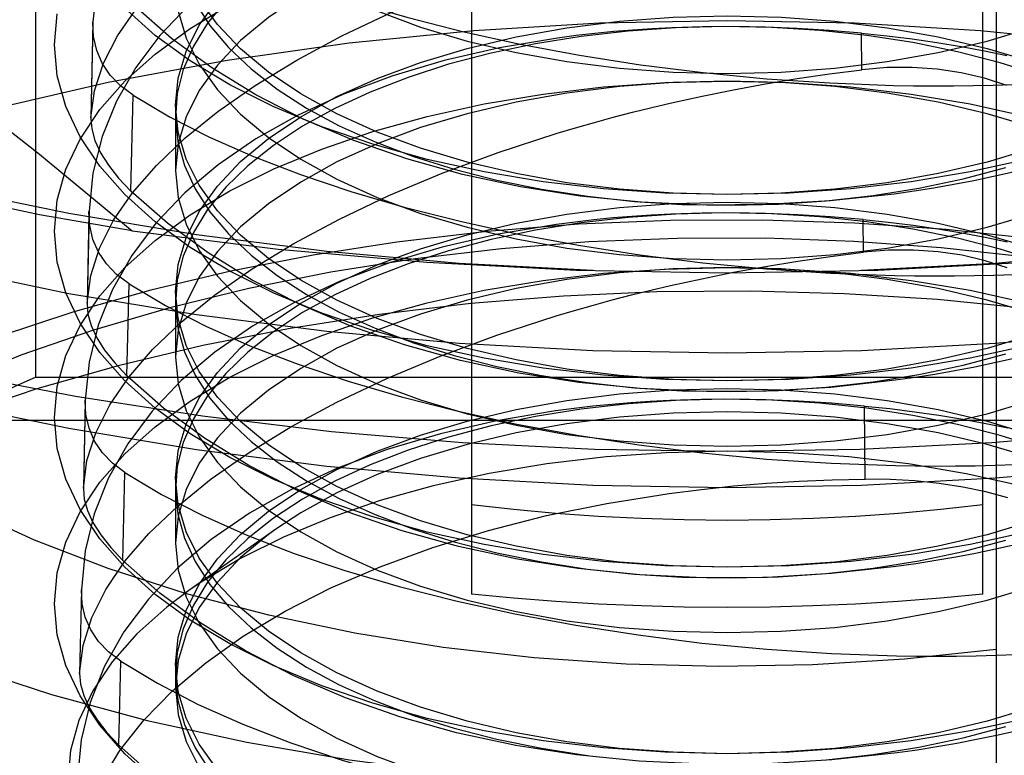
# Model space of a CAD drawing. Header units: inches. Extents: x 0 to 82.5, y 0 to 53.4.
# Tile 25 of 128: x 24.756 to 24.9, y 26.179 to 26.287. Entities that reach past the tile are written whole.
import ezdxf

# ---------------------------------------------------------------- set-up
doc = ezdxf.new("R2010")
doc.units = ezdxf.units.IN
doc.header["$LTSCALE"] = 4.538835
doc.header["$MEASUREMENT"] = 0
doc.linetypes.add('HIDDEN', pattern=[0.2, 0.1, -0.1])
doc.layers.add('DOOR_ASSEMBLY', color=7, linetype='CONTINUOUS')

msp = doc.modelspace()

# ---------------------------------------------------------------- linework, layer by layer
at = {"layer": 'DOOR_ASSEMBLY', "color": 8, "linetype": 'HIDDEN'}
for p, q in [((24.82179, 26.56068), (24.82179, 26.20278)), ((24.8966, 26.20278), (24.8966, 26.56068)), ((24.89856, 26.34811), (24.89856, 26.17649)), ((24.75803, 26.29588), (24.75803, 26.23451)), ((24.7664, 26.28653), (24.76611, 26.27247)), ((24.76639, 26.28632), (24.76611, 26.27234)), ((24.76639, 26.28632), (24.7664, 26.28653)), ((24.87891, 26.27953), (24.87887, 26.28489)), ((24.77198, 26.26176), (24.77229, 26.27579)), ((24.77849, 26.27433), (24.77849, 26.26477)), ((24.76611, 26.27247), (24.76611, 26.27234)), ((24.76584, 26.25885), (24.76556, 26.24537)), ((24.76583, 26.25868), (24.76556, 26.24527)), ((24.76583, 26.25868), (24.76584, 26.25885)), ((24.87913, 26.25282), (24.87909, 26.2576)), ((24.77139, 26.23473), (24.77169, 26.24817)), ((24.77849, 26.24705), (24.77849, 26.23749)), ((24.76556, 26.24537), (24.76556, 26.24527)), ((24.75803, 26.23451), (24.96036, 26.23451)), ((24.76527, 26.23104), (24.76501, 26.2182)), ((24.76528, 26.23116), (24.76502, 26.21826)), ((24.76527, 26.23104), (24.76528, 26.23116)), ((24.87941, 26.21961), (24.87932, 26.2303)), ((24.97829, 26.22818), (24.7401, 26.22818)), ((24.77081, 26.20771), (24.77109, 26.22056)), ((24.77849, 26.21978), (24.77849, 26.21022)), ((24.76502, 26.21826), (24.76501, 26.2182)), ((24.7933, 26.21239), (24.78044, 26.2033)), ((24.76472, 26.20347), (24.76447, 26.19113)), ((24.77022, 26.18068), (24.77049, 26.19295)), ((24.77849, 26.1925), (24.77849, 26.18909))]:
    msp.add_line(p, q, dxfattribs=at)
for points in [[(24.8347, 26.33875), (24.82629, 26.33733), (24.81831, 26.33549), (24.81076, 26.33325), (24.8037, 26.33061), (24.79716, 26.32759), (24.79117, 26.32421), (24.78574, 26.32048), (24.78093, 26.31642), (24.77676, 26.31206), (24.77326, 26.30742), (24.77044, 26.30251), (24.76834, 26.29737), (24.76699, 26.29204), (24.7664, 26.28653)], [(24.66432, 26.32955), (24.67774, 26.32251), (24.69116, 26.31482), (24.70459, 26.3065), (24.71803, 26.29755), (24.73152, 26.28798), (24.74504, 26.27784), (24.75858, 26.26717), (24.77214, 26.25596)], [(24.76611, 26.27247), (24.76666, 26.27646), (24.76797, 26.28047), (24.77001, 26.2845), (24.77278, 26.28851), (24.77625, 26.29248), (24.78039, 26.29641), (24.78519, 26.30029), (24.79063, 26.30409), (24.79664, 26.30775), (24.80322, 26.31129), (24.81036, 26.31469), (24.81802, 26.31791), (24.82611, 26.32092), (24.83461, 26.3237)], [(24.77849, 26.31932), (24.77887, 26.31537), (24.78004, 26.31145), (24.78196, 26.30761), (24.78463, 26.30388), (24.78802, 26.3003), (24.79209, 26.2969), (24.79681, 26.29372), (24.80212, 26.29079), (24.80799, 26.28813), (24.81435, 26.28577), (24.82115, 26.28373), (24.82831, 26.28204), (24.83577, 26.28071), (24.84345, 26.27974), (24.85128, 26.27916), (24.85919, 26.27897)], [(24.85919, 26.27897), (24.8671, 26.27916), (24.87494, 26.27974), (24.88262, 26.28071), (24.89008, 26.28204), (24.89724, 26.28373), (24.90403, 26.28577), (24.9104, 26.28813), (24.91626, 26.29079), (24.92158, 26.29372), (24.9263, 26.2969), (24.93037, 26.3003), (24.93376, 26.30388), (24.93643, 26.30761), (24.93835, 26.31145), (24.93951, 26.31537), (24.9399, 26.31932)], [(24.77849, 26.27433), (24.77887, 26.27828), (24.78004, 26.2822), (24.78196, 26.28604), (24.78463, 26.28977), (24.78802, 26.29335), (24.79209, 26.29675), (24.79681, 26.29993), (24.80212, 26.30286), (24.80799, 26.30552), (24.81435, 26.30788), (24.82115, 26.30992), (24.82831, 26.31161), (24.83577, 26.31295), (24.84345, 26.31391), (24.85128, 26.31449), (24.85919, 26.31468)], [(24.83455, 26.31146), (24.82609, 26.31003), (24.81804, 26.30818), (24.81044, 26.30592), (24.80332, 26.30326), (24.79673, 26.30022), (24.7907, 26.29681), (24.78523, 26.29304), (24.78038, 26.28895), (24.77619, 26.28455), (24.77267, 26.27987), (24.76985, 26.27493), (24.76775, 26.26975), (24.76641, 26.26439), (24.76584, 26.25885)], [(24.85919, 26.30512), (24.85128, 26.30493), (24.84345, 26.30435), (24.83577, 26.30339), (24.82831, 26.30205), (24.82115, 26.30036), (24.81435, 26.29832), (24.80799, 26.29596), (24.80212, 26.2933), (24.79681, 26.29037), (24.79209, 26.28719), (24.78802, 26.28379), (24.78463, 26.28021), (24.78196, 26.27648), (24.78004, 26.27264), (24.77887, 26.26872), (24.77849, 26.26477)], [(24.77289, 26.3034), (24.77819, 26.30029), (24.78403, 26.29732), (24.7904, 26.29453), (24.79726, 26.2919), (24.80458, 26.28946), (24.81232, 26.2872), (24.82046, 26.28513), (24.82892, 26.28327), (24.83761, 26.28165), (24.84654, 26.28026), (24.85568, 26.2791), (24.86495, 26.27821), (24.87424, 26.27759), (24.88354, 26.27724)], [(24.85919, 26.26125), (24.85128, 26.26145), (24.84345, 26.26203), (24.83577, 26.26299), (24.82831, 26.26432), (24.82115, 26.26602), (24.81435, 26.26805), (24.80799, 26.27041), (24.80212, 26.27307), (24.79681, 26.276), (24.79209, 26.27919), (24.78802, 26.28258), (24.78463, 26.28616), (24.78196, 26.28989), (24.78004, 26.29373), (24.77887, 26.29765), (24.77849, 26.30161)], [(24.9399, 26.30161), (24.93951, 26.29765), (24.93835, 26.29373), (24.93643, 26.28989), (24.93376, 26.28616), (24.93037, 26.28258), (24.9263, 26.27919), (24.92158, 26.276), (24.91626, 26.27307), (24.9104, 26.27041), (24.90403, 26.26805), (24.89724, 26.26602), (24.89008, 26.26432), (24.88262, 26.26299), (24.87494, 26.26203), (24.8671, 26.26145), (24.85919, 26.26125)], [(24.76556, 26.24537), (24.7661, 26.24939), (24.76739, 26.25343), (24.76944, 26.25749), (24.77222, 26.26153), (24.7757, 26.26553), (24.77986, 26.26949), (24.78469, 26.2734), (24.79017, 26.27723), (24.79622, 26.28092), (24.80284, 26.28448), (24.81004, 26.2879), (24.81775, 26.29115), (24.8259, 26.29417), (24.83447, 26.29697)], [(24.77849, 26.29205), (24.77887, 26.28809), (24.78004, 26.28417), (24.78196, 26.28033), (24.78463, 26.2766), (24.78802, 26.27302), (24.79209, 26.26963), (24.79681, 26.26644), (24.80212, 26.26351), (24.80799, 26.26085), (24.81435, 26.25849), (24.82115, 26.25646), (24.82831, 26.25476), (24.83577, 26.25343), (24.84345, 26.25247), (24.85128, 26.25189), (24.85919, 26.25169)], [(24.85919, 26.25169), (24.8671, 26.25189), (24.87494, 26.25247), (24.88262, 26.25343), (24.89008, 26.25476), (24.89724, 26.25646), (24.90403, 26.25849), (24.9104, 26.26085), (24.91626, 26.26351), (24.92158, 26.26644), (24.9263, 26.26963), (24.93037, 26.27302), (24.93376, 26.2766), (24.93643, 26.28033), (24.93835, 26.28417), (24.93951, 26.28809), (24.9399, 26.29205)], [(24.66432, 26.29018), (24.67872, 26.28348), (24.69404, 26.27731), (24.7102, 26.2717), (24.72712, 26.26668), (24.74471, 26.26227), (24.76288, 26.25851), (24.78155, 26.2554), (24.80061, 26.25297), (24.81997, 26.25122), (24.83953, 26.25017)], [(24.77214, 26.25596), (24.75858, 26.25831), (24.74504, 26.26118), (24.73152, 26.26455), (24.71803, 26.26847), (24.70459, 26.27297), (24.69116, 26.27807), (24.67774, 26.28381), (24.66432, 26.29018)], [(24.87885, 26.25017), (24.89841, 26.25122), (24.91777, 26.25297), (24.93684, 26.2554), (24.9555, 26.25851), (24.97368, 26.26227), (24.99127, 26.26668), (25.00819, 26.2717), (25.02435, 26.27731), (25.03967, 26.28348), (25.05407, 26.29018)], [(24.85919, 26.2067), (24.85011, 26.20691), (24.84111, 26.20754), (24.83226, 26.20858), (24.82364, 26.21002), (24.81532, 26.21186), (24.80738, 26.21407), (24.79988, 26.21664), (24.79289, 26.21954), (24.78646, 26.22276), (24.78065, 26.22625), (24.77551, 26.23), (24.77109, 26.23397), (24.76742, 26.23813), (24.76453, 26.24244), (24.76244, 26.24687), (24.76119, 26.25137), (24.76077, 26.25591), (24.76119, 26.26045), (24.76244, 26.26495), (24.76453, 26.26938), (24.76742, 26.27369), (24.77109, 26.27785), (24.77551, 26.28182), (24.78065, 26.28557), (24.78646, 26.28907)], [(24.85919, 26.26125), (24.85011, 26.26146), (24.84111, 26.26209), (24.83226, 26.26313), (24.82364, 26.26457), (24.81532, 26.26641), (24.80738, 26.26862), (24.79988, 26.27119), (24.79289, 26.27409), (24.78646, 26.27731), (24.78065, 26.28081), (24.77551, 26.28456), (24.77109, 26.28853)], [(24.88363, 26.26133), (24.87428, 26.26032), (24.86497, 26.25978), (24.85573, 26.25972), (24.84661, 26.26014), (24.83768, 26.26103), (24.82897, 26.26238), (24.8205, 26.2642), (24.81234, 26.26647), (24.80456, 26.26918), (24.79718, 26.27231), (24.79024, 26.27586), (24.78379, 26.27981), (24.77789, 26.28412), (24.77257, 26.28879)], [(24.78585, 26.28961), (24.78319, 26.28635), (24.78111, 26.28298), (24.77963, 26.27954), (24.77875, 26.27605), (24.77849, 26.27253), (24.77883, 26.26901), (24.77979, 26.26553), (24.78136, 26.26209), (24.78352, 26.25874), (24.78625, 26.2555), (24.78954, 26.25238), (24.79335, 26.24943), (24.79767, 26.24665), (24.80246, 26.24406), (24.80768, 26.2417), (24.81329, 26.23957), (24.81925, 26.2377), (24.82551, 26.23609), (24.83203, 26.23476), (24.83876, 26.23373), (24.84564, 26.23298), (24.85263, 26.23254), (24.85967, 26.23241), (24.8667, 26.23259), (24.87367, 26.23307), (24.88054, 26.23385)], [(24.78136, 26.28937), (24.78352, 26.28602), (24.78625, 26.28277), (24.78954, 26.27966), (24.79335, 26.2767), (24.79767, 26.27392), (24.80246, 26.27134), (24.80768, 26.26898), (24.81329, 26.26685), (24.81925, 26.26498), (24.82551, 26.26337), (24.83203, 26.26204), (24.83876, 26.261), (24.84564, 26.26026), (24.85263, 26.25982), (24.85967, 26.25969), (24.8667, 26.25986), (24.87367, 26.26034), (24.88054, 26.26112)], [(24.85919, 26.23397), (24.85011, 26.23418), (24.84111, 26.23481), (24.83226, 26.23585), (24.82364, 26.2373), (24.81532, 26.23913), (24.80738, 26.24135), (24.79988, 26.24391), (24.79289, 26.24682), (24.78646, 26.25003), (24.78065, 26.25353), (24.77551, 26.25728), (24.77109, 26.26125), (24.76742, 26.26541), (24.76453, 26.26972), (24.76244, 26.27414), (24.76119, 26.27865), (24.76077, 26.28319), (24.76119, 26.28773)], [(24.77849, 26.24705), (24.77887, 26.25101), (24.78004, 26.25493), (24.78196, 26.25877), (24.78463, 26.2625), (24.78802, 26.26608), (24.79209, 26.26947), (24.79681, 26.27265), (24.80212, 26.27559), (24.80799, 26.27825), (24.81435, 26.28061), (24.82115, 26.28264), (24.82831, 26.28433), (24.83577, 26.28567), (24.84345, 26.28663), (24.85128, 26.28721), (24.85919, 26.28741)], [(24.85919, 26.28741), (24.8671, 26.28721), (24.87494, 26.28663), (24.88262, 26.28567), (24.89008, 26.28433), (24.89724, 26.28264), (24.90403, 26.28061), (24.9104, 26.27825), (24.91626, 26.27559), (24.92158, 26.27265), (24.9263, 26.26947), (24.93037, 26.26608), (24.93376, 26.2625), (24.93643, 26.25877), (24.93835, 26.25493), (24.93951, 26.25101), (24.9399, 26.24705)], [(24.62297, 26.16863), (24.62372, 26.17796), (24.6259, 26.18716), (24.62954, 26.19627), (24.63458, 26.2052), (24.64101, 26.2139), (24.64878, 26.22231), (24.65784, 26.23039), (24.66813, 26.23809), (24.6796, 26.24535), (24.69216, 26.25215), (24.70575, 26.25843), (24.72029, 26.26416), (24.73568, 26.26931), (24.75184, 26.27384), (24.76866, 26.27772), (24.78606, 26.28094), (24.80392, 26.28346), (24.82213, 26.28528), (24.84054, 26.28637), (24.85919, 26.28674)], [(24.77229, 26.27579), (24.77046, 26.27716), (24.76895, 26.27873), (24.76778, 26.28047), (24.76696, 26.28236), (24.7665, 26.28439), (24.76639, 26.28632)], [(24.8511, 26.28567), (24.84824, 26.28553), (24.84541, 26.28534), (24.84261, 26.28512), (24.83984, 26.28484), (24.8371, 26.28453), (24.8344, 26.28417)], [(24.9051, 26.27868), (24.89914, 26.28055), (24.89288, 26.28216), (24.88635, 26.28349), (24.87963, 26.28453), (24.87274, 26.28527), (24.86576, 26.28571), (24.85872, 26.28584), (24.85169, 26.28567), (24.84472, 26.28519), (24.83785, 26.28441)], [(24.87887, 26.28489), (24.87414, 26.28529), (24.86945, 26.28558), (24.86479, 26.28576), (24.86017, 26.28584), (24.85561, 26.28581), (24.8511, 26.28567)], [(24.85919, 26.28674), (24.87785, 26.28637), (24.89626, 26.28528), (24.91447, 26.28346), (24.93233, 26.28094), (24.94972, 26.27772), (24.96655, 26.27384), (24.98271, 26.26931), (24.9981, 26.26416), (25.01263, 26.25843), (25.02623, 26.25215), (25.03879, 26.24535), (25.05026, 26.23809), (25.06055, 26.23039), (25.06961, 26.22231), (25.07738, 26.2139), (25.08381, 26.2052), (25.08885, 26.19627), (25.09249, 26.18716), (25.09467, 26.17796), (25.09541, 26.16863)], [(24.8344, 26.28417), (24.82589, 26.28274), (24.81779, 26.28087), (24.81013, 26.2786), (24.80296, 26.27592), (24.79632, 26.27285), (24.79023, 26.26941), (24.78473, 26.26562), (24.77986, 26.26149), (24.77563, 26.25705), (24.7721, 26.25233), (24.76926, 26.24735), (24.76717, 26.24214), (24.76584, 26.23674), (24.76528, 26.23116)], [(24.83785, 26.28441), (24.83115, 26.28333), (24.82466, 26.28196), (24.81843, 26.28032), (24.81252, 26.27841), (24.80696, 26.27625), (24.80179, 26.27386), (24.79707, 26.27125), (24.79281, 26.26844), (24.78906, 26.26546), (24.78585, 26.26233), (24.78319, 26.25907), (24.78111, 26.25571), (24.77963, 26.25226), (24.77875, 26.24877), (24.77849, 26.24525), (24.77883, 26.24174), (24.77979, 26.23825), (24.78136, 26.23482), (24.78352, 26.23147), (24.78625, 26.22822), (24.78954, 26.22511), (24.79335, 26.22215), (24.79767, 26.21937), (24.80246, 26.21679), (24.80768, 26.21442), (24.81329, 26.2123), (24.81925, 26.21042), (24.82551, 26.20882), (24.83203, 26.20749), (24.83876, 26.20645), (24.84564, 26.20571), (24.85263, 26.20527), (24.85967, 26.20514), (24.8667, 26.20531), (24.87367, 26.20579), (24.88054, 26.20657)], [(24.87887, 26.28489), (24.88257, 26.2845), (24.88626, 26.28405), (24.88989, 26.28353), (24.89343, 26.28294), (24.89684, 26.28231), (24.9001, 26.28163)], [(24.90011, 26.27723), (24.89686, 26.27828), (24.89345, 26.27908), (24.88991, 26.27961), (24.88629, 26.27986), (24.88261, 26.27984), (24.87891, 26.27953)], [(25.05407, 26.27841), (25.03967, 26.2717), (25.02435, 26.26553), (25.00819, 26.25992), (24.99127, 26.2549), (24.97368, 26.2505), (24.9555, 26.24674), (24.93684, 26.24363), (24.91777, 26.2412), (24.89841, 26.23945), (24.87885, 26.2384), (24.85919, 26.23805), (24.83953, 26.2384), (24.81997, 26.23945), (24.80061, 26.2412), (24.78155, 26.24363), (24.76288, 26.24674), (24.74471, 26.2505), (24.72712, 26.2549), (24.7102, 26.25992), (24.69404, 26.26553), (24.67872, 26.2717), (24.66432, 26.27841)], [(24.85104, 26.27468), (24.85557, 26.27568), (24.86015, 26.27661), (24.86479, 26.27746), (24.86946, 26.27823), (24.87417, 26.27892), (24.87891, 26.27953)], [(24.85919, 26.17942), (24.85011, 26.17963), (24.84111, 26.18026), (24.83226, 26.1813), (24.82364, 26.18274), (24.81532, 26.18458), (24.80738, 26.18679), (24.79988, 26.18936), (24.79289, 26.19227), (24.78646, 26.19548), (24.78065, 26.19898), (24.77551, 26.20273), (24.77109, 26.2067), (24.76742, 26.21086), (24.76453, 26.21517), (24.76244, 26.21959), (24.76119, 26.22409), (24.76077, 26.22863), (24.76119, 26.23318), (24.76244, 26.23768), (24.76453, 26.2421), (24.76742, 26.24641), (24.77109, 26.25057), (24.77551, 26.25454), (24.78065, 26.25829), (24.78646, 26.26179), (24.79289, 26.265), (24.79988, 26.26791), (24.80738, 26.27048), (24.81532, 26.27269), (24.82364, 26.27452), (24.83226, 26.27597), (24.84111, 26.27701), (24.85011, 26.27764), (24.85919, 26.27785)], [(24.85919, 26.27785), (24.85128, 26.27765), (24.84345, 26.27707), (24.83577, 26.27611), (24.82831, 26.27478), (24.82115, 26.27308), (24.81435, 26.27105), (24.80799, 26.26869), (24.80212, 26.26603), (24.79681, 26.26309), (24.79209, 26.25991), (24.78802, 26.25652), (24.78463, 26.25294), (24.78196, 26.24921), (24.78004, 26.24537), (24.77887, 26.24145), (24.77849, 26.23749)], [(24.9399, 26.23749), (24.93951, 26.24145), (24.93835, 26.24537), (24.93643, 26.24921), (24.93376, 26.25294), (24.93037, 26.25652), (24.9263, 26.25991), (24.92158, 26.26309), (24.91626, 26.26603), (24.9104, 26.26869), (24.90403, 26.27105), (24.89724, 26.27308), (24.89008, 26.27478), (24.88262, 26.27611), (24.87494, 26.27707), (24.8671, 26.27765), (24.85919, 26.27785)], [(24.85919, 26.27785), (24.86828, 26.27764), (24.87728, 26.27701), (24.88613, 26.27597), (24.89475, 26.27452), (24.90307, 26.27269)], [(24.88354, 26.27724), (24.88647, 26.27719), (24.88939, 26.27716), (24.8923, 26.27717), (24.8952, 26.27721), (24.8981, 26.27727), (24.90098, 26.27737)], [(24.77229, 26.27579), (24.77761, 26.27264), (24.78348, 26.26965), (24.78989, 26.26683), (24.79679, 26.26418), (24.80416, 26.26171), (24.81195, 26.25943), (24.82014, 26.25734), (24.82867, 26.25547), (24.83743, 26.25383), (24.84642, 26.25243), (24.85562, 26.25127), (24.86496, 26.25037), (24.87432, 26.24976), (24.88369, 26.24941)], [(24.85919, 26.23397), (24.85128, 26.23417), (24.84345, 26.23475), (24.83577, 26.23571), (24.82831, 26.23705), (24.82115, 26.23874), (24.81435, 26.24078), (24.80799, 26.24313), (24.80212, 26.24579), (24.79681, 26.24873), (24.79209, 26.25191), (24.78802, 26.25531), (24.78463, 26.25889), (24.78196, 26.26261), (24.78004, 26.26646), (24.77887, 26.27037), (24.77849, 26.27433)], [(24.83432, 26.27023), (24.83703, 26.27104), (24.83977, 26.27182), (24.84254, 26.27257), (24.84535, 26.2733), (24.84818, 26.274), (24.85104, 26.27468)], [(24.9399, 26.27433), (24.93951, 26.27037), (24.93835, 26.26646), (24.93643, 26.26261), (24.93376, 26.25889), (24.93037, 26.25531), (24.9263, 26.25191), (24.92158, 26.24873), (24.91626, 26.24579), (24.9104, 26.24313), (24.90403, 26.24078), (24.89724, 26.23874), (24.89008, 26.23705), (24.88262, 26.23571), (24.87494, 26.23475), (24.8671, 26.23417), (24.85919, 26.23397)], [(24.76611, 26.27234), (24.76623, 26.27086), (24.76669, 26.26915), (24.76752, 26.26737), (24.76868, 26.26554), (24.77017, 26.26366), (24.77198, 26.26176)], [(24.66628, 26.27092), (24.66646, 26.26682), (24.66779, 26.25888), (24.67043, 26.25102), (24.67435, 26.24331), (24.67954, 26.23578), (24.68594, 26.22849), (24.69353, 26.2215), (24.70223, 26.21484), (24.71201, 26.20857), (24.72278, 26.20271), (24.73449, 26.19733), (24.74704, 26.19244), (24.76036, 26.18809), (24.77434, 26.18429), (24.78891, 26.18109), (24.80397, 26.1785), (24.8194, 26.17654), (24.83511, 26.17522), (24.85099, 26.17455), (24.86693, 26.17454), (24.88277, 26.17519), (24.89856, 26.17649)], [(24.89856, 26.19468), (24.88516, 26.19326), (24.87168, 26.19243), (24.85805, 26.19218), (24.84444, 26.19253), (24.83095, 26.19346), (24.81767, 26.19497), (24.80471, 26.19704), (24.79215, 26.19967), (24.78011, 26.20283), (24.76865, 26.2065), (24.75787, 26.21065), (24.74784, 26.21524), (24.73865, 26.22025), (24.73035, 26.22564), (24.72302, 26.23137), (24.7167, 26.2374), (24.71144, 26.24368), (24.70729, 26.25016), (24.70427, 26.2568), (24.70241, 26.26354), (24.70172, 26.27092)], [(24.76502, 26.21826), (24.76554, 26.22231), (24.76683, 26.22639), (24.76887, 26.23048), (24.77166, 26.23455), (24.77515, 26.23859), (24.77933, 26.24258), (24.7842, 26.24652), (24.78971, 26.25037), (24.7958, 26.25409), (24.80247, 26.25767), (24.80972, 26.26112), (24.81749, 26.26438), (24.8257, 26.26742), (24.83432, 26.27023)], [(24.90307, 26.26641), (24.89475, 26.26457), (24.88613, 26.26313), (24.87728, 26.26209), (24.86828, 26.26146), (24.85919, 26.26125)], [(24.77849, 26.26477), (24.77887, 26.26081), (24.78004, 26.2569), (24.78196, 26.25305), (24.78463, 26.24933), (24.78802, 26.24575), (24.79209, 26.24235), (24.79681, 26.23917), (24.80212, 26.23623), (24.80799, 26.23357), (24.81435, 26.23122), (24.82115, 26.22918), (24.82831, 26.22749), (24.83577, 26.22615), (24.84345, 26.22519), (24.85128, 26.22461), (24.85919, 26.22441)], [(24.85919, 26.22441), (24.8671, 26.22461), (24.87494, 26.22519), (24.88262, 26.22615), (24.89008, 26.22749), (24.89724, 26.22918), (24.90403, 26.23122), (24.9104, 26.23357), (24.91626, 26.23623), (24.92158, 26.23917), (24.9263, 26.24235), (24.93037, 26.24575), (24.93376, 26.24933), (24.93643, 26.25305), (24.93835, 26.2569), (24.93951, 26.26081), (24.9399, 26.26477)], [(24.88054, 26.26112), (24.88724, 26.2622), (24.89373, 26.26357), (24.89996, 26.26521)], [(24.90105, 26.26452), (24.89816, 26.26388), (24.89527, 26.26327), (24.89236, 26.26272), (24.88946, 26.26221), (24.88654, 26.26175), (24.88363, 26.26133)], [(24.88377, 26.23407), (24.87436, 26.23304), (24.86498, 26.2325), (24.85567, 26.23245), (24.84649, 26.23287), (24.8375, 26.23376), (24.82872, 26.23513), (24.82019, 26.23697), (24.81198, 26.23926), (24.80414, 26.24199), (24.79672, 26.24515), (24.78973, 26.24873), (24.78325, 26.25271), (24.77733, 26.25706), (24.77198, 26.26176)], [(24.77849, 26.21978), (24.77887, 26.22373), (24.78004, 26.22765), (24.78196, 26.23149), (24.78463, 26.23522), (24.78802, 26.2388), (24.79209, 26.2422), (24.79681, 26.24538), (24.80212, 26.24831), (24.80799, 26.25097), (24.81435, 26.25333), (24.82115, 26.25537), (24.82831, 26.25706), (24.83577, 26.25839), (24.84345, 26.25935), (24.85128, 26.25994), (24.85919, 26.26013)], [(24.85919, 26.26013), (24.8671, 26.25994), (24.87494, 26.25935), (24.88262, 26.25839), (24.89008, 26.25706), (24.89724, 26.25537), (24.90403, 26.25333), (24.9104, 26.25097), (24.91626, 26.24831), (24.92158, 26.24538), (24.9263, 26.2422), (24.93037, 26.2388), (24.93376, 26.23522), (24.93643, 26.23149), (24.93835, 26.22765), (24.93951, 26.22373), (24.9399, 26.21978)], [(24.66432, 26.25872), (24.67872, 26.25202), (24.69404, 26.24585), (24.7102, 26.24024), (24.72712, 26.23522), (24.74471, 26.23081), (24.76288, 26.22705), (24.78155, 26.22394), (24.80061, 26.22151), (24.81997, 26.21977), (24.83953, 26.21871), (24.85919, 26.21836), (24.87885, 26.21871), (24.89841, 26.21977), (24.91777, 26.22151), (24.93684, 26.22394), (24.9555, 26.22705), (24.97368, 26.23081), (24.99127, 26.23522), (25.00819, 26.24024), (25.02435, 26.24585), (25.03967, 26.25202), (25.05407, 26.25872)], [(24.77169, 26.24817), (24.76987, 26.24954), (24.76838, 26.2511), (24.76722, 26.25283), (24.76641, 26.2547), (24.76594, 26.25672), (24.76583, 26.25868)], [(24.85095, 26.25839), (24.84809, 26.25825), (24.84526, 26.25806), (24.84246, 26.25783), (24.83969, 26.25756), (24.83695, 26.25724), (24.83425, 26.25689)], [(24.9051, 26.2514), (24.89914, 26.25328), (24.89288, 26.25488), (24.88635, 26.25621), (24.87963, 26.25725), (24.87274, 26.25799), (24.86576, 26.25843), (24.85872, 26.25857), (24.85169, 26.25839), (24.84472, 26.25791), (24.83785, 26.25713)], [(24.87909, 26.2576), (24.87431, 26.258), (24.86955, 26.2583), (24.86483, 26.25849), (24.86015, 26.25856), (24.85552, 26.25853), (24.85095, 26.25839)], [(24.83425, 26.25689), (24.82568, 26.25544), (24.81752, 26.25356), (24.8098, 26.25127), (24.80258, 26.24856), (24.79589, 26.24547), (24.78976, 26.24201), (24.78423, 26.23818), (24.77932, 26.23402), (24.77508, 26.22955), (24.77152, 26.22479), (24.76868, 26.21977), (24.76659, 26.21453), (24.76526, 26.20909), (24.76472, 26.20347)], [(24.83785, 26.25713), (24.83115, 26.25605), (24.82466, 26.25469), (24.81843, 26.25304), (24.81252, 26.25113), (24.80696, 26.24897), (24.80179, 26.24658), (24.79707, 26.24397), (24.79281, 26.24117), (24.78906, 26.23819), (24.78585, 26.23505), (24.78319, 26.23179), (24.78111, 26.22843), (24.77963, 26.22499), (24.77875, 26.22149), (24.77849, 26.21798), (24.77883, 26.21446), (24.77979, 26.21097), (24.78136, 26.20754), (24.78352, 26.20419), (24.78625, 26.20094), (24.78954, 26.19783), (24.79335, 26.19487), (24.79767, 26.19209), (24.80246, 26.18951), (24.80768, 26.18715), (24.81329, 26.18502), (24.81925, 26.18315), (24.82551, 26.18154), (24.83203, 26.18021), (24.83876, 26.17917)], [(25.04165, 26.18601), (25.03685, 26.19324), (25.03103, 26.20034), (25.02422, 26.20719), (25.01649, 26.21374), (25.0079, 26.21991), (24.99854, 26.22566), (24.98848, 26.23096), (24.97783, 26.23579), (24.96662, 26.24015), (24.95493, 26.24403), (24.94281, 26.24743), (24.93033, 26.25034), (24.91753, 26.25277), (24.90448, 26.2547), (24.89123, 26.25613), (24.87784, 26.25707), (24.86437, 26.25751), (24.85088, 26.25746), (24.83743, 26.2569), (24.82408, 26.25585), (24.81089, 26.2543)], [(24.87909, 26.2576), (24.88277, 26.25721), (24.88643, 26.25676), (24.89004, 26.25624), (24.89355, 26.25566), (24.89694, 26.25504), (24.90018, 26.25436)], [(24.77214, 26.25596), (24.79353, 26.25328), (24.81524, 26.25136), (24.83716, 26.25021), (24.85919, 26.24982)], [(24.85919, 26.24982), (24.88123, 26.25021), (24.90315, 26.25136), (24.92486, 26.25328), (24.94625, 26.25596)], [(24.81089, 26.2543), (24.79863, 26.25238), (24.78661, 26.25003), (24.77488, 26.24725), (24.76349, 26.24404), (24.75248, 26.24041), (24.74191, 26.23635), (24.73181, 26.23188), (24.72225, 26.227), (24.71328, 26.22172), (24.70498, 26.21607), (24.69739, 26.21006), (24.6906, 26.20376), (24.68467, 26.19723), (24.67961, 26.19053), (24.67544, 26.18372), (24.67213, 26.17684), (24.66966, 26.16995), (24.66799, 26.16302), (24.66711, 26.15608), (24.66699, 26.14917)], [(25.03056, 26.17876), (25.02857, 26.18513), (25.02563, 26.19141), (25.02177, 26.19756), (25.01699, 26.20355), (25.01134, 26.20935), (25.00483, 26.21491), (24.99752, 26.22022), (24.98943, 26.22524), (24.98062, 26.22994), (24.97112, 26.2343), (24.96101, 26.23829), (24.95032, 26.2419), (24.93912, 26.2451), (24.92747, 26.24787), (24.91544, 26.2502), (24.90311, 26.25207), (24.89053, 26.25348), (24.87774, 26.25441), (24.86482, 26.25487), (24.85187, 26.25483), (24.83895, 26.25432), (24.8262, 26.25332), (24.81356, 26.25184)], [(24.8509, 26.24793), (24.85548, 26.24894), (24.86013, 26.24988), (24.86482, 26.25074), (24.86956, 26.25151), (24.87433, 26.25221), (24.87913, 26.25282)], [(24.90019, 26.25053), (24.89695, 26.25158), (24.89357, 26.25237), (24.89006, 26.25289), (24.88646, 26.25314), (24.88281, 26.25312), (24.87913, 26.25282)], [(24.81356, 26.25184), (24.80121, 26.2499), (24.78924, 26.24751), (24.77764, 26.24467), (24.76649, 26.24141), (24.75587, 26.23773), (24.74583, 26.23368), (24.73645, 26.22928), (24.72775, 26.22453), (24.71976, 26.21946), (24.71254, 26.21411), (24.70615, 26.20849), (24.70062, 26.20266), (24.69598, 26.19664), (24.69225, 26.19047), (24.68946, 26.18418), (24.68761, 26.1778)], [(24.77551, 26.17545), (24.77109, 26.17942), (24.76742, 26.18358), (24.76453, 26.18789), (24.76244, 26.19232), (24.76119, 26.19682), (24.76077, 26.20136), (24.76119, 26.2059), (24.76244, 26.2104), (24.76453, 26.21483), (24.76742, 26.21914), (24.77109, 26.22329), (24.77551, 26.22727), (24.78065, 26.23102), (24.78646, 26.23451), (24.79289, 26.23773), (24.79988, 26.24063), (24.80738, 26.2432), (24.81532, 26.24541), (24.82364, 26.24725), (24.83226, 26.24869), (24.84111, 26.24973), (24.85011, 26.25036), (24.85919, 26.25057)], [(24.85919, 26.25057), (24.85128, 26.25038), (24.84345, 26.2498), (24.83577, 26.24883), (24.82831, 26.2475), (24.82115, 26.24581), (24.81435, 26.24377), (24.80799, 26.24141), (24.80212, 26.23875), (24.79681, 26.23582), (24.79209, 26.23264), (24.78802, 26.22924), (24.78463, 26.22566), (24.78196, 26.22193), (24.78004, 26.21809), (24.77887, 26.21417), (24.77849, 26.21022)], [(24.9399, 26.21022), (24.93951, 26.21417), (24.93835, 26.21809), (24.93643, 26.22193), (24.93376, 26.22566), (24.93037, 26.22924), (24.9263, 26.23264), (24.92158, 26.23582), (24.91626, 26.23875), (24.9104, 26.24141), (24.90403, 26.24377), (24.89724, 26.24581), (24.89008, 26.2475), (24.88262, 26.24883), (24.87494, 26.2498), (24.8671, 26.25038), (24.85919, 26.25057)], [(24.85919, 26.25057), (24.86828, 26.25036), (24.87728, 26.24973), (24.88613, 26.24869), (24.89475, 26.24725), (24.90307, 26.24541), (24.91101, 26.2432), (24.91851, 26.24063), (24.9255, 26.23773), (24.93193, 26.23451), (24.93774, 26.23102), (24.94288, 26.22727), (24.9473, 26.22329), (24.95097, 26.21914), (24.95386, 26.21483), (24.95594, 26.2104), (24.9572, 26.2059), (24.95762, 26.20136), (24.9572, 26.19682), (24.95594, 26.19232), (24.95386, 26.18789), (24.95097, 26.18358), (24.9473, 26.17942), (24.94288, 26.17545)], [(24.88369, 26.24941), (24.88662, 26.24936), (24.88953, 26.24934), (24.89245, 26.24935), (24.89535, 26.24939), (24.89824, 26.24946), (24.90113, 26.24955)], [(24.77169, 26.24817), (24.77703, 26.245), (24.78293, 26.24198), (24.78937, 26.23913), (24.79631, 26.23646), (24.80373, 26.23396), (24.81158, 26.23167), (24.81983, 26.22956), (24.82841, 26.22767), (24.83724, 26.22602), (24.84629, 26.22461), (24.85557, 26.22344), (24.86498, 26.22254), (24.87441, 26.22192), (24.88384, 26.22158)], [(24.85919, 26.2067), (24.85128, 26.20689), (24.84345, 26.20747), (24.83577, 26.20844), (24.82831, 26.20977), (24.82115, 26.21146), (24.81435, 26.2135), (24.80799, 26.21586), (24.80212, 26.21852), (24.79681, 26.22145), (24.79209, 26.22463), (24.78802, 26.22803), (24.78463, 26.23161), (24.78196, 26.23534), (24.78004, 26.23918), (24.77887, 26.2431), (24.77849, 26.24705)], [(25.04049, 26.18298), (25.03546, 26.18937), (25.02954, 26.19556), (25.02275, 26.20152), (25.01513, 26.20723), (25.00671, 26.21265), (24.99754, 26.21775), (24.98767, 26.22252), (24.97714, 26.22692), (24.96601, 26.23093), (24.95434, 26.23454), (24.94218, 26.23772), (24.9296, 26.24046), (24.91666, 26.24274), (24.90342, 26.24456), (24.88996, 26.2459), (24.87635, 26.24675), (24.86265, 26.24712), (24.84893, 26.247), (24.83526, 26.24639), (24.82171, 26.24529), (24.80836, 26.24371)], [(24.83418, 26.2435), (24.83689, 26.2443), (24.83963, 26.24508), (24.8424, 26.24583), (24.8452, 26.24656), (24.84804, 26.24726), (24.8509, 26.24793)], [(24.9399, 26.24705), (24.93951, 26.2431), (24.93835, 26.23918), (24.93643, 26.23534), (24.93376, 26.23161), (24.93037, 26.22803), (24.9263, 26.22463), (24.92158, 26.22145), (24.91626, 26.21852), (24.9104, 26.21586), (24.90403, 26.2135), (24.89724, 26.21146), (24.89008, 26.20977), (24.88262, 26.20844), (24.87494, 26.20747), (24.8671, 26.20689), (24.85919, 26.2067)], [(24.76556, 26.24527), (24.76568, 26.24376), (24.76615, 26.24207), (24.76697, 26.2403), (24.76812, 26.23848), (24.7696, 26.23662), (24.77139, 26.23473)], [(24.80836, 26.24371), (24.79526, 26.24166), (24.78249, 26.23915), (24.77011, 26.23619), (24.75818, 26.2328), (24.74677, 26.22899), (24.73594, 26.22478), (24.72573, 26.22019), (24.7162, 26.21526), (24.7074, 26.20999), (24.69937, 26.20443), (24.69215, 26.19859), (24.68579, 26.19251), (24.68031, 26.18622), (24.67575, 26.17975), (24.67212, 26.17313), (24.66944, 26.1664), (24.66773, 26.15959), (24.66699, 26.15274), (24.66699, 26.14917)], [(24.76447, 26.19116), (24.76498, 26.19524), (24.76626, 26.19935), (24.76831, 26.20347), (24.7711, 26.20758), (24.77461, 26.21164), (24.77881, 26.21566), (24.7837, 26.21964), (24.78925, 26.22351), (24.79538, 26.22726), (24.8021, 26.23087), (24.8094, 26.23434), (24.81722, 26.23762), (24.82549, 26.24067), (24.83418, 26.2435)], [(24.99023, 26.23928), (24.97262, 26.23519), (24.9545, 26.23169), (24.93596, 26.22881), (24.91707, 26.22655), (24.89792, 26.22494), (24.8786, 26.22396), (24.85919, 26.22364), (24.83979, 26.22396), (24.82046, 26.22494), (24.80132, 26.22655), (24.78243, 26.22881), (24.76388, 26.23169), (24.74577, 26.23519), (24.72816, 26.23928)], [(24.90307, 26.23913), (24.89475, 26.2373), (24.88613, 26.23585), (24.87728, 26.23481), (24.86828, 26.23418), (24.85919, 26.23397)], [(24.77849, 26.23749), (24.77887, 26.23354), (24.78004, 26.22962), (24.78196, 26.22578), (24.78463, 26.22205), (24.78802, 26.21847), (24.79209, 26.21507), (24.79681, 26.21189), (24.80212, 26.20896), (24.80799, 26.2063), (24.81435, 26.20394), (24.82115, 26.2019), (24.82831, 26.20021), (24.83577, 26.19888), (24.84345, 26.19791), (24.85128, 26.19733), (24.85919, 26.19714)], [(24.85919, 26.19714), (24.8671, 26.19733), (24.87494, 26.19791), (24.88262, 26.19888), (24.89008, 26.20021), (24.89724, 26.2019), (24.90403, 26.20394), (24.9104, 26.2063), (24.91626, 26.20896), (24.92158, 26.21189), (24.9263, 26.21507), (24.93037, 26.21847), (24.93376, 26.22205), (24.93643, 26.22578), (24.93835, 26.22962), (24.93951, 26.23354), (24.9399, 26.23749)], [(24.88054, 26.23385), (24.88724, 26.23493), (24.89373, 26.23629), (24.89996, 26.23794)], [(24.90119, 26.23725), (24.89831, 26.23661), (24.89542, 26.23601), (24.89252, 26.23545), (24.88961, 26.23494), (24.8867, 26.23448), (24.88377, 26.23407)], [(24.74108, 26.22603), (24.74372, 26.22754), (24.74644, 26.229), (24.74923, 26.23043), (24.75209, 26.23183), (24.75503, 26.23319), (24.75803, 26.23451)], [(24.88392, 26.2068), (24.87446, 26.20577), (24.86504, 26.20523), (24.85567, 26.20517), (24.84643, 26.20559), (24.83736, 26.2065), (24.82851, 26.20788), (24.81992, 26.20972), (24.81165, 26.21203), (24.80375, 26.21479), (24.79626, 26.21798), (24.78924, 26.22159), (24.78272, 26.2256), (24.77676, 26.22999), (24.77139, 26.23473)], [(24.77849, 26.1925), (24.77887, 26.19646), (24.78004, 26.20037), (24.78196, 26.20421), (24.78463, 26.20794), (24.78802, 26.21152), (24.79209, 26.21492), (24.79681, 26.2181), (24.80212, 26.22103), (24.80799, 26.22369), (24.81435, 26.22605), (24.82115, 26.22809), (24.82831, 26.22978), (24.83577, 26.23112), (24.84345, 26.23208), (24.85128, 26.23266), (24.85919, 26.23285)], [(24.85919, 26.23285), (24.8671, 26.23266), (24.87494, 26.23208), (24.88262, 26.23112), (24.89008, 26.22978), (24.89724, 26.22809), (24.90403, 26.22605), (24.9104, 26.22369), (24.91626, 26.22103), (24.92158, 26.2181), (24.9263, 26.21492), (24.93037, 26.21152), (24.93376, 26.20794), (24.93643, 26.20421), (24.93835, 26.20037), (24.93951, 26.19646), (24.9399, 26.1925)], [(24.77109, 26.22056), (24.76929, 26.22193), (24.76781, 26.22347), (24.76666, 26.22518), (24.76585, 26.22705), (24.76539, 26.22904), (24.76527, 26.23104)], [(24.85081, 26.23111), (24.84795, 26.23096), (24.84512, 26.23078), (24.84232, 26.23055), (24.83955, 26.23027), (24.83681, 26.22996), (24.8341, 26.2296)], [(24.9051, 26.22413), (24.89914, 26.226), (24.89288, 26.22761), (24.88635, 26.22894), (24.87963, 26.22998), (24.87274, 26.23072), (24.86576, 26.23116), (24.85872, 26.23129), (24.85169, 26.23112), (24.84472, 26.23064), (24.83785, 26.22985)], [(24.87932, 26.2303), (24.87447, 26.23072), (24.86965, 26.23102), (24.86486, 26.23121), (24.86012, 26.23129), (24.85544, 26.23125), (24.85081, 26.23111)], [(24.8341, 26.2296), (24.82546, 26.22814), (24.81725, 26.22625), (24.80948, 26.22394), (24.8022, 26.22121), (24.79546, 26.2181), (24.7893, 26.2146), (24.78373, 26.21075), (24.77879, 26.20656), (24.77452, 26.20205), (24.77095, 26.19726), (24.76811, 26.19221), (24.76601, 26.18692), (24.76469, 26.18144), (24.76416, 26.17578)], [(24.83785, 26.22985), (24.83115, 26.22878), (24.82466, 26.22741), (24.81843, 26.22577), (24.81252, 26.22386), (24.80696, 26.2217), (24.80179, 26.2193), (24.79707, 26.21669), (24.79281, 26.21389), (24.78906, 26.21091), (24.78585, 26.20778), (24.78319, 26.20452), (24.78111, 26.20115), (24.77963, 26.19771), (24.77875, 26.19422), (24.77849, 26.1907), (24.77883, 26.18718), (24.77979, 26.1837), (24.78136, 26.18026), (24.78352, 26.17691)], [(24.85919, 26.22944), (24.85128, 26.22925), (24.84345, 26.22867), (24.83577, 26.22771), (24.82831, 26.22637), (24.82115, 26.22468), (24.81435, 26.22264), (24.80799, 26.22028), (24.80212, 26.21762), (24.79681, 26.21469), (24.7933, 26.21239)], [(24.92509, 26.21239), (24.92158, 26.21469), (24.91626, 26.21762), (24.9104, 26.22028), (24.90403, 26.22264), (24.89724, 26.22468), (24.89008, 26.22637), (24.88262, 26.22771), (24.87494, 26.22867), (24.8671, 26.22925), (24.85919, 26.22944)], [(24.87932, 26.2303), (24.88298, 26.22992), (24.8866, 26.22947), (24.89018, 26.22896), (24.89368, 26.22838), (24.89704, 26.22776), (24.90025, 26.22709)], [(24.85919, 26.22368), (24.85027, 26.22347), (24.84149, 26.22286), (24.83282, 26.22184), (24.82436, 26.22043), (24.81621, 26.21862), (24.80843, 26.21646), (24.80112, 26.21396), (24.79429, 26.21113), (24.78798, 26.20798), (24.78225, 26.20454), (24.78044, 26.2033)], [(24.93795, 26.2033), (24.93621, 26.20449), (24.93052, 26.20792), (24.92423, 26.21107), (24.91743, 26.2139), (24.91013, 26.21641), (24.90235, 26.21858), (24.89418, 26.2204), (24.88571, 26.22182), (24.87699, 26.22285), (24.86817, 26.22347), (24.85919, 26.22368)], [(24.88384, 26.22158), (24.88676, 26.22153), (24.88968, 26.22152), (24.89259, 26.22153), (24.8955, 26.22157), (24.89839, 26.22164), (24.90127, 26.22174)], [(24.77109, 26.22056), (24.77645, 26.21736), (24.78238, 26.21431), (24.78885, 26.21143), (24.79583, 26.20873), (24.80329, 26.20622), (24.8112, 26.2039), (24.81951, 26.20177), (24.82816, 26.19987), (24.83705, 26.19821), (24.84617, 26.19679), (24.85552, 26.19561), (24.865, 26.19471), (24.87449, 26.19409), (24.88399, 26.19375)], [(24.85919, 26.17942), (24.85128, 26.17962), (24.84345, 26.1802), (24.83577, 26.18116), (24.82831, 26.18249), (24.82115, 26.18419), (24.81435, 26.18622), (24.80799, 26.18858), (24.80212, 26.19124), (24.79681, 26.19418), (24.79209, 26.19736), (24.78802, 26.20075), (24.78463, 26.20433), (24.78196, 26.20806), (24.78004, 26.2119), (24.77887, 26.21582), (24.77849, 26.21978)], [(24.85073, 26.21752), (24.85543, 26.21811), (24.86017, 26.21861), (24.86494, 26.219), (24.86975, 26.2193), (24.87457, 26.2195), (24.87941, 26.21961)], [(24.9399, 26.21978), (24.93951, 26.21582), (24.93835, 26.2119), (24.93643, 26.20806), (24.93376, 26.20433), (24.93037, 26.20075), (24.9263, 26.19736), (24.92158, 26.19418), (24.91626, 26.19124), (24.9104, 26.18858), (24.90403, 26.18622), (24.89724, 26.18419), (24.89008, 26.18249), (24.88262, 26.18116), (24.87494, 26.1802), (24.8671, 26.17962), (24.85919, 26.17942)], [(24.90028, 26.21688), (24.89705, 26.21773), (24.8937, 26.21843), (24.89023, 26.21897), (24.88667, 26.21935), (24.88307, 26.21956), (24.87941, 26.21961)], [(24.76501, 26.2182), (24.76514, 26.21667), (24.76561, 26.21499), (24.76642, 26.21324), (24.76757, 26.21143), (24.76903, 26.20958), (24.77081, 26.20771)], [(24.76386, 26.16116), (24.76435, 26.16594), (24.7656, 26.17066), (24.76761, 26.17533), (24.77037, 26.1799), (24.77385, 26.18434), (24.77804, 26.18862), (24.78291, 26.19272), (24.78841, 26.19661), (24.79454, 26.20027), (24.80122, 26.20367), (24.80844, 26.20678), (24.81614, 26.2096), (24.82427, 26.2121), (24.83279, 26.21426), (24.8416, 26.21606), (24.85073, 26.21752)], [(24.82179, 26.2159), (24.82794, 26.21521), (24.83412, 26.21464), (24.84035, 26.21419), (24.84662, 26.21388), (24.8529, 26.21368), (24.85919, 26.21362)], [(24.85919, 26.21362), (24.86549, 26.21368), (24.87177, 26.21388), (24.87803, 26.21419), (24.88427, 26.21464), (24.89045, 26.21521), (24.8966, 26.2159)], [(24.7933, 26.21239), (24.79209, 26.21151), (24.78802, 26.20811), (24.78463, 26.20453), (24.78196, 26.2008), (24.78004, 26.19696), (24.77887, 26.19305), (24.77849, 26.18909)], [(24.90307, 26.21186), (24.89475, 26.21002), (24.88613, 26.20858), (24.87728, 26.20754), (24.86828, 26.20691), (24.85919, 26.2067)], [(24.88054, 26.20657), (24.88724, 26.20765), (24.89373, 26.20902), (24.89996, 26.21066)], [(24.77849, 26.21022), (24.77887, 26.20626), (24.78004, 26.20234), (24.78196, 26.1985), (24.78463, 26.19477), (24.78802, 26.19119), (24.79209, 26.1878), (24.79681, 26.18462), (24.80212, 26.18168), (24.80799, 26.17902), (24.81435, 26.17666), (24.82115, 26.17463), (24.82831, 26.17293), (24.83577, 26.1716), (24.84345, 26.17064), (24.85128, 26.17006), (24.85919, 26.16986)], [(24.90133, 26.20998), (24.89845, 26.20934), (24.89556, 26.20874), (24.89266, 26.20818), (24.88975, 26.20767), (24.88683, 26.20721), (24.88392, 26.2068)], [(24.88407, 26.17953), (24.87454, 26.1785), (24.86505, 26.17795), (24.85562, 26.17789), (24.84631, 26.17832), (24.83718, 26.17923), (24.82827, 26.18063), (24.81962, 26.18249), (24.81129, 26.18482), (24.80334, 26.1876), (24.79581, 26.19082), (24.78874, 26.19446), (24.78218, 26.1985), (24.7762, 26.20292), (24.77081, 26.20771)], [(24.77049, 26.19295), (24.76871, 26.19431), (24.76725, 26.19584), (24.76611, 26.19754), (24.7653, 26.19939), (24.76483, 26.20137), (24.76472, 26.2034)], [(24.78044, 26.2033), (24.7772, 26.20085), (24.77284, 26.19694), (24.76924, 26.19285), (24.7664, 26.18862), (24.76437, 26.18428), (24.76314, 26.17987), (24.76274, 26.17542)], [(24.85919, 26.20083), (24.85291, 26.20088), (24.84665, 26.20104), (24.84039, 26.20131), (24.83416, 26.20169), (24.82796, 26.20218), (24.82179, 26.20278)], [(24.8966, 26.20278), (24.89043, 26.20218), (24.88423, 26.20169), (24.878, 26.20131), (24.87174, 26.20104), (24.86548, 26.20088), (24.85919, 26.20083)], [(24.88399, 26.19375), (24.88691, 26.19371), (24.88983, 26.19369), (24.89274, 26.1937), (24.89565, 26.19375), (24.89854, 26.19382), (24.90142, 26.19392)], [(24.77049, 26.19295), (24.77587, 26.18972), (24.78183, 26.18664), (24.78834, 26.18373), (24.79536, 26.18101), (24.80287, 26.17847), (24.81083, 26.17613), (24.8192, 26.17398), (24.82791, 26.17206), (24.83686, 26.17039), (24.84605, 26.16896), (24.85547, 26.16778), (24.86501, 26.16687), (24.87457, 26.16626), (24.88414, 26.16592)], [(24.85919, 26.15215), (24.85128, 26.15234), (24.84345, 26.15292), (24.83577, 26.15388), (24.82831, 26.15522), (24.82115, 26.15691), (24.81435, 26.15895), (24.80799, 26.16131), (24.80212, 26.16396), (24.79681, 26.1669), (24.79209, 26.17008), (24.78802, 26.17348), (24.78463, 26.17706), (24.78196, 26.18079), (24.78004, 26.18463), (24.77887, 26.18854), (24.77849, 26.1925)], [(24.76447, 26.19113), (24.7646, 26.18958), (24.76507, 26.18791), (24.76588, 26.18617), (24.76701, 26.18437), (24.76846, 26.18254), (24.77022, 26.18068)], [(24.77849, 26.18909), (24.77887, 26.18513), (24.78004, 26.18122), (24.78196, 26.17738), (24.78463, 26.17365), (24.78802, 26.17007), (24.79209, 26.16667), (24.79681, 26.16349), (24.80212, 26.16056), (24.80799, 26.1579), (24.81435, 26.15554), (24.82115, 26.1535), (24.82831, 26.15181), (24.83577, 26.15047), (24.84345, 26.14951), (24.85128, 26.14893), (24.85919, 26.14874)], [(24.90307, 26.18458), (24.89475, 26.18274), (24.88613, 26.1813), (24.87728, 26.18026), (24.86828, 26.17963), (24.85919, 26.17942)], [(24.88054, 26.17929), (24.88724, 26.18037), (24.89373, 26.18174), (24.89996, 26.18338)], [(24.90148, 26.18271), (24.8986, 26.18207), (24.8957, 26.18147), (24.8928, 26.18091), (24.88989, 26.18041), (24.88698, 26.17995), (24.88407, 26.17953)], [(24.88421, 26.15227), (24.8746, 26.15122), (24.86503, 26.15067), (24.85552, 26.15062), (24.84614, 26.15106), (24.83694, 26.15198), (24.82798, 26.15339), (24.81926, 26.15527), (24.81088, 26.15763), (24.80288, 26.16043), (24.79532, 26.16367), (24.78821, 26.16734), (24.78163, 26.17141), (24.77562, 26.17586), (24.77022, 26.18068)], [(24.87367, 26.17851), (24.88054, 26.17929)]]:
    msp.add_lwpolyline(points, dxfattribs=at)

doc.saveas('drawing.dxf')
